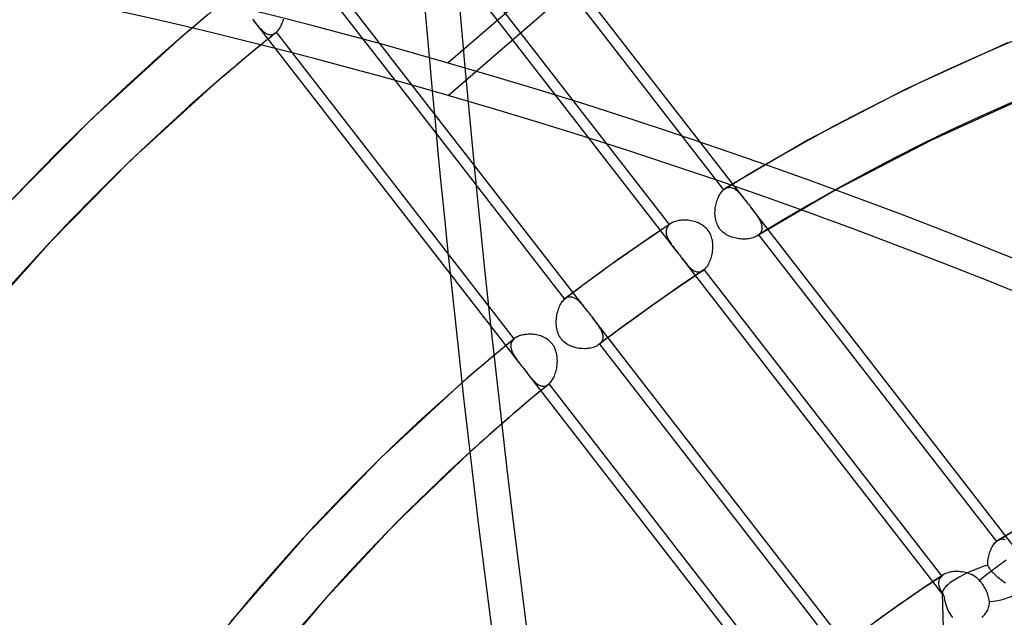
# Model space of a CAD drawing. Header units: millimetres. Extents: x -192 to 186, y -241 to 236.
# Tile 65 of 87: x -52 to -26, y 83 to 99. Entities that reach past the tile are written whole.
import ezdxf

# ---------------------------------------------------------------- set-up
doc = ezdxf.new("R2010")
doc.units = ezdxf.units.MM
doc.layers.add('MAIN-1', color=7, linetype='Continuous')
doc.layers.add('MAIN-2', color=7, linetype='Continuous')

msp = doc.modelspace()

# ---------------------------------------------------------------- linework, layer by layer
at = {"layer": 'MAIN-1'}
for p, q in [((-4.75, 128.821), (-40.5, 97.861)), ((-47.351, 98.795), (-47.419, 98.737)), ((-47.69, 98.504), (-47.757, 98.446)), ((-47.622, 98.563), (-47.69, 98.504)), ((-47.554, 98.621), (-47.622, 98.563)), ((-47.487, 98.679), (-47.554, 98.621)), ((-47.419, 98.737), (-47.487, 98.679)), ((-47.757, 98.446), (-50.053, 96.351)), ((-45.508, 98.346), (-45.719, 98.173)), ((-40.45, 92.231), (-45.12, 98.248)), ((-45.929, 97.999), (-46.137, 97.824)), ((-45.719, 98.173), (-45.929, 97.999)), ((-46.137, 97.824), (-46.345, 97.648)), ((-46.553, 97.471), (-46.759, 97.293)), ((-46.345, 97.648), (-46.553, 97.471)), ((-46.759, 97.293), (-48.996, 95.251)), ((-41.926, 97.399), (-40.824, 95.979)), ((-40.874, 96.508), (-41.466, 97.27)), ((-50.053, 96.351), (-52.24, 94.137)), ((-48.996, 95.251), (-51.127, 93.094)), ((-51.127, 93.094), (-53.157, 90.813)), ((-40.134, 89.311), (-42.306, 87.306)), ((-39.922, 87.458), (-41.934, 85.524)), ((-42.306, 87.306), (-44.366, 85.179)), ((-41.934, 85.524), (-43.847, 83.477)), ((-44.366, 85.179), (-46.321, 82.924)), ((-43.847, 83.477), (-45.661, 81.312))]:
    msp.add_line(p, q, dxfattribs=at)
for centre, major_axis, ratio, start_param, end_param in [((-0.5, -0.433), (106.054, -122.46), 0.75, 0.713724, 3.466968), ((-40.5, -35.074), (-100.489, 116.035), 0.75, -0.857072, 0), ((-40.5, -35.074), (99.835, -115.279), 0.75, 2.284521, 3.141593), ((21.428, 18.557), (-69.185, 79.888), 0.75, -0.00676, -0.000001), ((-40.5, -35.074), (-100.489, 116.035), 0.75, -3.141592, -0.857072), ((21.428, 18.557), (68.187, -78.736), 0.75, 3.141592, 3.855317), ((22.097, 55.601), (34.463, -154.81), 0.352244, -1.919708, -1.568352), ((-40.5, -35.074), (99.835, -115.279), 0.75, 0, 2.284521), ((21.428, 18.557), (60.4, -69.744), 0.75, -3.123233, -2.427868)]:
    msp.add_ellipse(centre, major_axis=major_axis, ratio=ratio, start_param=start_param, end_param=end_param, dxfattribs=at)
at = {"layer": 'MAIN-2'}
for p, q in [((-40.5, 96.995), (-4.25, 128.388)), ((-32.536, 94.167), (-39.7, 103.4)), ((-39.492, 102.667), (-33.135, 94.474)), ((-34.382, 92.815), (-41.542, 102.042)), ((-34.587, 93.544), (-40.939, 101.73)), ((-41.466, 97.27), (-43.937, 100.455)), ((-43.74, 99.737), (-41.926, 97.399)), ((-46.911, 99.165), (-47.131, 98.98)), ((-45.73, 99.035), (-45.709, 99.007)), ((-45.12, 98.248), (-45.71, 99.008)), ((-45.709, 99.007), (-45.683, 98.974)), ((-44.918, 98.991), (-44.908, 99.028)), ((-47.131, 98.98), (-47.351, 98.795)), ((-45.683, 98.974), (-45.658, 98.942)), ((-45.658, 98.942), (-45.633, 98.91)), ((-45.633, 98.91), (-45.609, 98.88)), ((-45.609, 98.88), (-45.585, 98.851)), ((-45.585, 98.851), (-45.561, 98.823)), ((-45.561, 98.823), (-45.537, 98.796)), ((-45.537, 98.796), (-45.514, 98.771)), ((-45.514, 98.771), (-45.49, 98.747)), ((-45.49, 98.747), (-45.467, 98.724)), ((-45.056, 98.72), (-45.037, 98.743)), ((-45.037, 98.743), (-45.019, 98.769)), ((-45.019, 98.769), (-45.002, 98.796)), ((-45.002, 98.796), (-44.985, 98.825)), ((-44.985, 98.825), (-44.97, 98.855)), ((-44.97, 98.855), (-44.955, 98.887)), ((-44.955, 98.887), (-44.942, 98.921)), ((-44.942, 98.921), (-44.929, 98.955)), ((-44.929, 98.955), (-44.918, 98.991)), ((-45.467, 98.724), (-45.443, 98.704)), ((-45.443, 98.704), (-45.419, 98.685)), ((-45.419, 98.685), (-45.395, 98.668)), ((-45.395, 98.668), (-45.371, 98.653)), ((-45.307, 98.51), (-45.374, 98.455)), ((-45.371, 98.653), (-45.347, 98.641)), ((-45.347, 98.641), (-45.323, 98.631)), ((-45.323, 98.631), (-45.298, 98.624)), ((-45.239, 98.564), (-45.307, 98.51)), ((-45.298, 98.624), (-45.274, 98.62)), ((-45.274, 98.62), (-45.249, 98.618)), ((-45.249, 98.618), (-45.225, 98.62)), ((-45.172, 98.619), (-45.239, 98.564)), ((-45.225, 98.62), (-45.2, 98.624)), ((-45.2, 98.624), (-45.176, 98.631)), ((-45.176, 98.631), (-45.152, 98.642)), ((-45.104, 98.673), (-45.172, 98.619)), ((-45.152, 98.642), (-45.128, 98.656)), ((-45.128, 98.656), (-45.105, 98.673)), ((-45.105, 98.673), (-45.103, 98.674)), ((-45.103, 98.674), (-45.102, 98.675)), ((-45.102, 98.675), (-45.1, 98.677)), ((-45.1, 98.677), (-45.098, 98.678)), ((-45.098, 98.678), (-45.097, 98.68)), ((-45.097, 98.68), (-45.095, 98.681)), ((-45.095, 98.681), (-45.075, 98.7)), ((-38.738, 90.489), (-45.095, 98.681)), ((-45.075, 98.7), (-45.056, 98.72)), ((-45.441, 98.4), (-45.508, 98.346)), ((-45.374, 98.455), (-45.441, 98.4)), ((-25.546, 98.396), (-28.265, 97.162)), ((-28.265, 97.162), (-30.877, 95.804)), ((-24.953, 96.991), (-27.598, 95.791)), ((-36.777, 91.228), (-40.874, 96.508)), ((-40.824, 95.979), (-37.388, 91.551)), ((-30.877, 95.804), (-33.094, 94.505)), ((-27.598, 95.791), (-30.137, 94.47)), ((-33.07, 94.518), (-33.047, 94.527)), ((-33.047, 94.527), (-33.024, 94.534)), ((-33.024, 94.534), (-33.001, 94.538)), ((-33.001, 94.538), (-32.977, 94.54)), ((-32.977, 94.54), (-32.954, 94.538)), ((-32.954, 94.538), (-32.931, 94.534)), ((-32.931, 94.534), (-32.907, 94.528)), ((-32.907, 94.528), (-32.884, 94.519)), ((-33.29, 94.24), (-33.276, 94.272)), ((-33.276, 94.272), (-33.261, 94.304)), ((-33.261, 94.304), (-33.245, 94.333)), ((-33.245, 94.333), (-33.229, 94.361)), ((-33.229, 94.361), (-33.211, 94.388)), ((-33.211, 94.388), (-33.193, 94.413)), ((-33.193, 94.413), (-33.174, 94.435)), ((-33.174, 94.435), (-33.155, 94.456)), ((-33.155, 94.456), (-33.135, 94.474)), ((-33.135, 94.474), (-33.128, 94.48)), ((-33.128, 94.48), (-33.121, 94.486)), ((-33.121, 94.486), (-33.114, 94.491)), ((-33.114, 94.491), (-33.107, 94.496)), ((-33.107, 94.496), (-33.1, 94.501)), ((-33.1, 94.501), (-33.093, 94.505)), ((-33.093, 94.505), (-33.07, 94.518)), ((-32.884, 94.519), (-32.861, 94.507)), ((-32.861, 94.507), (-32.838, 94.494)), ((-32.838, 94.494), (-32.815, 94.478)), ((-32.815, 94.478), (-32.793, 94.46)), ((-32.793, 94.46), (-32.77, 94.441)), ((-32.77, 94.441), (-32.748, 94.419)), ((-32.748, 94.419), (-32.725, 94.397)), ((-32.725, 94.397), (-32.703, 94.372)), ((-32.703, 94.372), (-32.68, 94.347)), ((-32.68, 94.347), (-32.657, 94.32)), ((-32.657, 94.32), (-32.634, 94.292)), ((-32.634, 94.292), (-32.61, 94.262)), ((-32.61, 94.262), (-32.586, 94.232)), ((-30.137, 94.47), (-32.245, 93.237)), ((-33.358, 93.986), (-33.352, 94.024)), ((-33.352, 94.024), (-33.345, 94.062)), ((-33.345, 94.062), (-33.336, 94.099)), ((-33.336, 94.099), (-33.326, 94.136)), ((-33.326, 94.136), (-33.316, 94.171)), ((-33.316, 94.171), (-33.303, 94.206)), ((-33.303, 94.206), (-33.29, 94.24)), ((-32.586, 94.232), (-32.561, 94.2)), ((-32.561, 94.2), (-32.536, 94.168)), ((-32.536, 94.168), (-32.515, 94.141)), ((-32.515, 94.141), (-32.494, 94.113)), ((-32.494, 94.113), (-32.473, 94.086)), ((-32.473, 94.086), (-32.451, 94.058)), ((-32.451, 94.058), (-32.43, 94.031)), ((-32.43, 94.031), (-32.408, 94.003)), ((-25.249, 84.777), (-32.409, 94.004)), ((-32.408, 94.003), (-32.383, 93.97)), ((-33.367, 93.868), (-33.365, 93.908)), ((-33.367, 93.829), (-33.367, 93.868)), ((-33.365, 93.789), (-33.367, 93.829)), ((-33.365, 93.908), (-33.362, 93.947)), ((-33.361, 93.75), (-33.365, 93.789)), ((-33.362, 93.947), (-33.358, 93.986)), ((-33.356, 93.71), (-33.361, 93.75)), ((-32.383, 93.97), (-32.357, 93.937)), ((-32.357, 93.937), (-32.333, 93.905)), ((-32.333, 93.905), (-32.309, 93.873)), ((-32.309, 93.873), (-32.286, 93.842)), ((-32.286, 93.842), (-32.264, 93.811)), ((-32.264, 93.811), (-32.243, 93.78)), ((-32.243, 93.78), (-32.223, 93.749)), ((-32.223, 93.749), (-32.204, 93.719)), ((-34.552, 93.57), (-34.999, 93.27)), ((-34.638, 93.486), (-34.65, 93.464)), ((-34.623, 93.506), (-34.638, 93.486)), ((-34.606, 93.526), (-34.623, 93.506)), ((-34.587, 93.544), (-34.606, 93.526)), ((-34.581, 93.549), (-34.587, 93.544)), ((-34.576, 93.553), (-34.581, 93.549)), ((-34.57, 93.558), (-34.576, 93.553)), ((-34.564, 93.562), (-34.57, 93.558)), ((-34.558, 93.567), (-34.564, 93.562)), ((-34.551, 93.571), (-34.558, 93.567)), ((-34.525, 93.587), (-34.551, 93.571)), ((-34.496, 93.601), (-34.525, 93.587)), ((-34.466, 93.615), (-34.496, 93.601)), ((-34.433, 93.626), (-34.466, 93.615)), ((-34.399, 93.636), (-34.433, 93.626)), ((-34.363, 93.644), (-34.399, 93.636)), ((-34.326, 93.651), (-34.363, 93.644)), ((-34.288, 93.656), (-34.326, 93.651)), ((-34.25, 93.66), (-34.288, 93.656)), ((-34.21, 93.661), (-34.25, 93.66)), ((-34.17, 93.661), (-34.21, 93.661)), ((-34.129, 93.66), (-34.17, 93.661)), ((-34.088, 93.657), (-34.129, 93.66)), ((-34.047, 93.652), (-34.088, 93.657)), ((-34.006, 93.645), (-34.047, 93.652)), ((-33.965, 93.636), (-34.006, 93.645)), ((-33.925, 93.626), (-33.965, 93.636)), ((-33.885, 93.614), (-33.925, 93.626)), ((-33.846, 93.6), (-33.885, 93.614)), ((-33.808, 93.585), (-33.846, 93.6)), ((-33.771, 93.567), (-33.808, 93.585)), ((-33.735, 93.548), (-33.771, 93.567)), ((-33.7, 93.526), (-33.735, 93.548)), ((-33.667, 93.503), (-33.7, 93.526)), ((-33.635, 93.477), (-33.667, 93.503)), ((-33.605, 93.449), (-33.635, 93.477)), ((-33.348, 93.672), (-33.356, 93.71)), ((-33.339, 93.633), (-33.348, 93.672)), ((-33.327, 93.596), (-33.339, 93.633)), ((-33.313, 93.559), (-33.327, 93.596)), ((-33.296, 93.523), (-33.313, 93.559)), ((-33.278, 93.488), (-33.296, 93.523)), ((-33.257, 93.455), (-33.278, 93.488)), ((-32.204, 93.719), (-32.186, 93.689)), ((-32.186, 93.689), (-32.17, 93.659)), ((-32.17, 93.659), (-32.156, 93.63)), ((-32.156, 93.63), (-32.143, 93.6)), ((-32.143, 93.6), (-32.132, 93.571)), ((-32.132, 93.571), (-32.124, 93.543)), ((-32.124, 93.543), (-32.117, 93.514)), ((-32.117, 93.514), (-32.114, 93.486)), ((-32.114, 93.486), (-32.112, 93.459)), ((-34.999, 93.27), (-35.443, 92.966)), ((-34.672, 93.396), (-34.675, 93.371)), ((-34.675, 93.371), (-34.675, 93.347)), ((-34.675, 93.347), (-34.673, 93.321)), ((-34.673, 93.321), (-34.669, 93.296)), ((-34.667, 93.419), (-34.672, 93.396)), ((-34.669, 93.296), (-34.663, 93.27)), ((-34.66, 93.442), (-34.667, 93.419)), ((-34.663, 93.27), (-34.656, 93.243)), ((-34.65, 93.464), (-34.66, 93.442)), ((-34.656, 93.243), (-34.646, 93.216)), ((-34.646, 93.216), (-34.634, 93.189)), ((-33.577, 93.419), (-33.605, 93.449)), ((-33.551, 93.387), (-33.577, 93.419)), ((-33.528, 93.354), (-33.551, 93.387)), ((-33.507, 93.319), (-33.528, 93.354)), ((-33.488, 93.282), (-33.507, 93.319)), ((-33.472, 93.244), (-33.488, 93.282)), ((-33.458, 93.205), (-33.472, 93.244)), ((-33.234, 93.424), (-33.257, 93.455)), ((-33.209, 93.394), (-33.234, 93.424)), ((-33.182, 93.366), (-33.209, 93.394)), ((-33.153, 93.339), (-33.182, 93.366)), ((-33.122, 93.315), (-33.153, 93.339)), ((-33.09, 93.292), (-33.122, 93.315)), ((-33.057, 93.271), (-33.09, 93.292)), ((-33.022, 93.253), (-33.057, 93.271)), ((-32.987, 93.236), (-33.022, 93.253)), ((-32.951, 93.22), (-32.987, 93.236)), ((-32.915, 93.207), (-32.951, 93.22)), ((-32.299, 93.209), (-32.328, 93.197)), ((-32.271, 93.222), (-32.299, 93.209)), ((-32.245, 93.236), (-32.271, 93.222)), ((-32.237, 93.241), (-32.245, 93.236)), ((-32.229, 93.247), (-32.237, 93.241)), ((-32.222, 93.252), (-32.229, 93.247)), ((-32.214, 93.258), (-32.222, 93.252)), ((-32.207, 93.264), (-32.214, 93.258)), ((-32.2, 93.269), (-32.207, 93.264)), ((-32.179, 93.29), (-32.2, 93.269)), ((-32.2, 93.269), (-25.841, 85.075)), ((-32.161, 93.311), (-32.179, 93.29)), ((-32.145, 93.333), (-32.161, 93.311)), ((-32.133, 93.357), (-32.145, 93.333)), ((-32.124, 93.381), (-32.133, 93.357)), ((-32.117, 93.406), (-32.124, 93.381)), ((-32.113, 93.433), (-32.117, 93.406)), ((-32.112, 93.459), (-32.113, 93.433)), ((-35.443, 92.966), (-35.979, 92.589)), ((-34.634, 93.189), (-34.621, 93.162)), ((-34.621, 93.162), (-34.607, 93.135)), ((-34.607, 93.135), (-34.591, 93.107)), ((-34.591, 93.107), (-34.575, 93.08)), ((-34.575, 93.08), (-34.557, 93.052)), ((-34.557, 93.052), (-34.538, 93.024)), ((-34.538, 93.024), (-34.518, 92.995)), ((-34.518, 92.995), (-34.497, 92.966)), ((-34.497, 92.966), (-34.475, 92.937)), ((-33.447, 93.166), (-33.458, 93.205)), ((-33.438, 93.126), (-33.447, 93.166)), ((-33.431, 93.085), (-33.438, 93.126)), ((-33.426, 93.044), (-33.431, 93.085)), ((-33.424, 93.003), (-33.426, 93.044)), ((-33.423, 92.962), (-33.424, 93.003)), ((-33.424, 92.92), (-33.423, 92.962)), ((-32.878, 93.195), (-32.915, 93.207)), ((-32.84, 93.185), (-32.878, 93.195)), ((-32.802, 93.176), (-32.84, 93.185)), ((-32.764, 93.168), (-32.802, 93.176)), ((-32.725, 93.162), (-32.764, 93.168)), ((-32.686, 93.158), (-32.725, 93.162)), ((-32.648, 93.155), (-32.686, 93.158)), ((-32.609, 93.154), (-32.648, 93.155)), ((-32.571, 93.154), (-32.609, 93.154)), ((-32.533, 93.156), (-32.571, 93.154)), ((-32.497, 93.159), (-32.533, 93.156)), ((-32.461, 93.164), (-32.497, 93.159)), ((-32.426, 93.17), (-32.461, 93.164)), ((-32.392, 93.177), (-32.426, 93.17)), ((-32.359, 93.186), (-32.392, 93.177)), ((-32.328, 93.197), (-32.359, 93.186)), ((-34.475, 92.937), (-34.453, 92.907)), ((-34.453, 92.907), (-34.43, 92.877)), ((-34.43, 92.877), (-34.406, 92.847)), ((-34.406, 92.847), (-34.382, 92.816)), ((-34.382, 92.816), (-34.361, 92.788)), ((-34.361, 92.788), (-34.34, 92.761)), ((-34.34, 92.761), (-34.318, 92.733)), ((-34.318, 92.733), (-34.297, 92.706)), ((-34.297, 92.706), (-34.276, 92.678)), ((-33.464, 92.675), (-33.453, 92.715)), ((-33.453, 92.715), (-33.444, 92.755)), ((-33.444, 92.755), (-33.437, 92.796)), ((-33.437, 92.796), (-33.431, 92.837)), ((-33.431, 92.837), (-33.426, 92.879)), ((-33.426, 92.879), (-33.424, 92.92)), ((-35.979, 92.589), (-36.511, 92.206)), ((-34.276, 92.678), (-34.255, 92.651)), ((-27.267, 83.647), (-34.255, 92.652)), ((-34.255, 92.651), (-34.231, 92.621)), ((-34.231, 92.621), (-34.208, 92.591)), ((-34.208, 92.591), (-34.185, 92.562)), ((-34.185, 92.562), (-34.163, 92.534)), ((-34.163, 92.534), (-34.141, 92.508)), ((-34.141, 92.508), (-34.119, 92.482)), ((-34.119, 92.482), (-34.098, 92.457)), ((-34.098, 92.457), (-34.076, 92.433)), ((-34.076, 92.433), (-34.055, 92.411)), ((-33.591, 92.407), (-33.571, 92.434)), ((-33.571, 92.434), (-33.553, 92.464)), ((-33.553, 92.464), (-33.535, 92.495)), ((-33.535, 92.495), (-33.519, 92.528)), ((-33.519, 92.528), (-33.503, 92.563)), ((-33.503, 92.563), (-33.489, 92.599)), ((-33.489, 92.599), (-33.476, 92.636)), ((-33.476, 92.636), (-33.464, 92.675)), ((-38.545, 89.776), (-40.45, 92.231)), ((-36.511, 92.206), (-36.944, 91.887)), ((-33.686, 92.315), (-34.132, 92.016)), ((-34.055, 92.411), (-34.034, 92.39)), ((-34.034, 92.39), (-34.012, 92.37)), ((-34.012, 92.37), (-33.991, 92.352)), ((-33.991, 92.352), (-33.97, 92.336)), ((-33.97, 92.336), (-33.948, 92.321)), ((-33.948, 92.321), (-33.926, 92.308)), ((-33.926, 92.308), (-33.905, 92.297)), ((-33.905, 92.297), (-33.883, 92.289)), ((-33.883, 92.289), (-33.861, 92.282)), ((-33.861, 92.282), (-33.839, 92.278)), ((-33.839, 92.278), (-33.817, 92.276)), ((-33.817, 92.276), (-33.795, 92.276)), ((-33.795, 92.276), (-33.773, 92.279)), ((-33.773, 92.279), (-33.751, 92.284)), ((-33.751, 92.284), (-33.729, 92.292)), ((-33.729, 92.292), (-33.708, 92.302)), ((-33.708, 92.302), (-33.686, 92.315)), ((-33.686, 92.315), (-33.681, 92.319)), ((-33.681, 92.319), (-33.675, 92.323)), ((-33.675, 92.323), (-33.669, 92.327)), ((-33.669, 92.327), (-33.664, 92.331)), ((-33.664, 92.331), (-33.658, 92.336)), ((-33.658, 92.336), (-33.653, 92.34)), ((-33.653, 92.34), (-33.631, 92.36)), ((-27.3, 84.154), (-33.653, 92.34)), ((-33.631, 92.36), (-33.611, 92.383)), ((-33.611, 92.383), (-33.591, 92.407)), ((-34.132, 92.016), (-34.575, 91.712)), ((-36.944, 91.887), (-37.372, 91.564)), ((-34.575, 91.712), (-35.096, 91.346)), ((-37.521, 91.363), (-37.505, 91.396)), ((-37.505, 91.396), (-37.488, 91.427)), ((-37.488, 91.427), (-37.469, 91.457)), ((-37.469, 91.457), (-37.45, 91.484)), ((-37.45, 91.484), (-37.43, 91.509)), ((-37.43, 91.509), (-37.41, 91.531)), ((-37.41, 91.531), (-37.388, 91.551)), ((-37.388, 91.551), (-37.386, 91.554)), ((-37.386, 91.554), (-37.383, 91.556)), ((-37.383, 91.556), (-37.38, 91.558)), ((-37.38, 91.558), (-37.378, 91.56)), ((-37.378, 91.56), (-37.375, 91.562)), ((-37.375, 91.562), (-37.372, 91.565)), ((-37.372, 91.565), (-37.351, 91.579)), ((-37.351, 91.579), (-37.329, 91.591)), ((-37.329, 91.591), (-37.307, 91.601)), ((-37.307, 91.601), (-37.285, 91.608)), ((-37.285, 91.608), (-37.263, 91.613)), ((-37.263, 91.613), (-37.241, 91.614)), ((-37.241, 91.614), (-37.218, 91.614)), ((-37.218, 91.614), (-37.196, 91.611)), ((-37.196, 91.611), (-37.174, 91.606)), ((-37.174, 91.606), (-37.152, 91.598)), ((-37.152, 91.598), (-37.13, 91.589)), ((-37.13, 91.589), (-37.108, 91.577)), ((-37.108, 91.577), (-37.086, 91.563)), ((-37.086, 91.563), (-37.064, 91.548)), ((-37.064, 91.548), (-37.043, 91.531)), ((-37.043, 91.531), (-37.021, 91.512)), ((-37.021, 91.512), (-37, 91.492)), ((-37, 91.492), (-36.978, 91.471)), ((-36.978, 91.471), (-36.957, 91.448)), ((-36.957, 91.448), (-36.936, 91.424)), ((-36.936, 91.424), (-36.914, 91.399)), ((-36.914, 91.399), (-36.892, 91.373)), ((-36.892, 91.373), (-36.87, 91.346)), ((-37.6, 91.096), (-37.592, 91.137)), ((-37.592, 91.137), (-37.584, 91.177)), ((-37.584, 91.177), (-37.574, 91.216)), ((-37.574, 91.216), (-37.562, 91.255)), ((-37.562, 91.255), (-37.55, 91.292)), ((-37.55, 91.292), (-37.536, 91.328)), ((-37.536, 91.328), (-37.521, 91.363)), ((-36.87, 91.346), (-36.847, 91.318)), ((-36.847, 91.318), (-36.825, 91.289)), ((-36.825, 91.289), (-36.801, 91.259)), ((-36.801, 91.259), (-36.778, 91.229)), ((-36.778, 91.229), (-36.756, 91.202)), ((-36.756, 91.202), (-36.735, 91.174)), ((-36.735, 91.174), (-36.714, 91.147)), ((-36.714, 91.147), (-36.693, 91.119)), ((-36.693, 91.119), (-36.671, 91.092)), ((-35.096, 91.346), (-35.612, 90.974)), ((-37.612, 90.97), (-37.609, 91.012)), ((-37.612, 90.928), (-37.612, 90.97)), ((-37.611, 90.887), (-37.612, 90.928)), ((-37.608, 90.845), (-37.611, 90.887)), ((-37.609, 91.012), (-37.605, 91.054)), ((-37.604, 90.804), (-37.608, 90.845)), ((-37.605, 91.054), (-37.6, 91.096)), ((-36.671, 91.092), (-36.65, 91.064)), ((-29.489, 81.837), (-36.65, 91.065)), ((-36.65, 91.064), (-36.626, 91.034)), ((-36.626, 91.034), (-36.603, 91.003)), ((-36.603, 91.003), (-36.58, 90.974)), ((-36.58, 90.974), (-36.558, 90.944)), ((-36.558, 90.944), (-36.537, 90.916)), ((-36.537, 90.916), (-36.516, 90.887)), ((-36.516, 90.887), (-36.497, 90.859)), ((-36.497, 90.859), (-36.478, 90.831)), ((-35.612, 90.974), (-36.043, 90.656)), ((-38.572, 90.576), (-38.603, 90.566)), ((-38.54, 90.586), (-38.572, 90.576)), ((-38.507, 90.593), (-38.54, 90.586)), ((-38.473, 90.6), (-38.507, 90.593)), ((-38.439, 90.605), (-38.473, 90.6)), ((-38.403, 90.609), (-38.439, 90.605)), ((-38.366, 90.611), (-38.403, 90.609)), ((-38.33, 90.612), (-38.366, 90.611)), ((-38.292, 90.612), (-38.33, 90.612)), ((-38.254, 90.61), (-38.292, 90.612)), ((-38.217, 90.606), (-38.254, 90.61)), ((-38.179, 90.601), (-38.217, 90.606)), ((-38.14, 90.595), (-38.179, 90.601)), ((-38.103, 90.587), (-38.14, 90.595)), ((-38.065, 90.577), (-38.103, 90.587)), ((-38.028, 90.565), (-38.065, 90.577)), ((-37.597, 90.763), (-37.604, 90.804)), ((-37.588, 90.723), (-37.597, 90.763)), ((-37.577, 90.684), (-37.588, 90.723)), ((-37.564, 90.645), (-37.577, 90.684)), ((-37.549, 90.607), (-37.564, 90.645)), ((-37.53, 90.57), (-37.549, 90.607)), ((-36.478, 90.831), (-36.46, 90.803)), ((-36.043, 90.656), (-36.471, 90.334)), ((-36.46, 90.803), (-36.444, 90.776)), ((-36.444, 90.776), (-36.428, 90.749)), ((-36.428, 90.749), (-36.414, 90.722)), ((-36.414, 90.722), (-36.402, 90.695)), ((-36.402, 90.695), (-36.391, 90.668)), ((-36.391, 90.668), (-36.382, 90.642)), ((-36.382, 90.642), (-36.374, 90.616)), ((-36.374, 90.616), (-36.369, 90.591)), ((-36.369, 90.591), (-36.366, 90.566)), ((-38.939, 90.324), (-39.147, 90.152)), ((-38.73, 90.495), (-38.939, 90.324)), ((-38.827, 90.331), (-38.829, 90.306)), ((-38.822, 90.356), (-38.827, 90.331)), ((-38.815, 90.381), (-38.822, 90.356)), ((-38.805, 90.404), (-38.815, 90.381)), ((-38.792, 90.427), (-38.805, 90.404)), ((-38.777, 90.448), (-38.792, 90.427)), ((-38.759, 90.469), (-38.777, 90.448)), ((-38.738, 90.489), (-38.759, 90.469)), ((-38.737, 90.49), (-38.738, 90.489)), ((-38.735, 90.491), (-38.737, 90.49)), ((-38.734, 90.492), (-38.735, 90.491)), ((-38.733, 90.493), (-38.734, 90.492)), ((-38.731, 90.494), (-38.733, 90.493)), ((-38.73, 90.495), (-38.731, 90.494)), ((-38.708, 90.512), (-38.73, 90.495)), ((-38.684, 90.527), (-38.708, 90.512)), ((-38.659, 90.541), (-38.684, 90.527)), ((-38.631, 90.554), (-38.659, 90.541)), ((-38.603, 90.566), (-38.631, 90.554)), ((-37.991, 90.552), (-38.028, 90.565)), ((-37.955, 90.536), (-37.991, 90.552)), ((-37.92, 90.519), (-37.955, 90.536)), ((-37.886, 90.5), (-37.92, 90.519)), ((-37.853, 90.479), (-37.886, 90.5)), ((-37.822, 90.456), (-37.853, 90.479)), ((-37.792, 90.431), (-37.822, 90.456)), ((-37.763, 90.404), (-37.792, 90.431)), ((-37.737, 90.376), (-37.763, 90.404)), ((-37.713, 90.346), (-37.737, 90.376)), ((-37.691, 90.314), (-37.713, 90.346)), ((-37.671, 90.281), (-37.691, 90.314)), ((-37.51, 90.534), (-37.53, 90.57)), ((-37.487, 90.501), (-37.51, 90.534)), ((-37.462, 90.469), (-37.487, 90.501)), ((-37.435, 90.439), (-37.462, 90.469)), ((-37.406, 90.411), (-37.435, 90.439)), ((-37.374, 90.384), (-37.406, 90.411)), ((-37.341, 90.36), (-37.374, 90.384)), ((-37.307, 90.338), (-37.341, 90.36)), ((-37.271, 90.319), (-37.307, 90.338)), ((-37.235, 90.301), (-37.271, 90.319)), ((-36.496, 90.317), (-36.522, 90.301)), ((-36.471, 90.334), (-36.496, 90.317)), ((-36.468, 90.336), (-36.471, 90.334)), ((-36.465, 90.338), (-36.468, 90.336)), ((-36.463, 90.34), (-36.465, 90.338)), ((-36.46, 90.343), (-36.463, 90.34)), ((-36.457, 90.345), (-36.46, 90.343)), ((-36.454, 90.347), (-36.457, 90.345)), ((-36.435, 90.366), (-36.454, 90.347)), ((-36.454, 90.347), (-30.102, 82.161)), ((-36.418, 90.385), (-36.435, 90.366)), ((-36.403, 90.405), (-36.418, 90.385)), ((-36.391, 90.426), (-36.403, 90.405)), ((-36.381, 90.448), (-36.391, 90.426)), ((-36.373, 90.47), (-36.381, 90.448)), ((-36.368, 90.493), (-36.373, 90.47)), ((-36.365, 90.517), (-36.368, 90.493)), ((-36.366, 90.566), (-36.364, 90.541)), ((-36.364, 90.541), (-36.365, 90.517)), ((-39.147, 90.152), (-39.354, 89.979)), ((-38.829, 90.306), (-38.828, 90.279)), ((-38.828, 90.279), (-38.825, 90.253)), ((-38.825, 90.253), (-38.82, 90.225)), ((-38.82, 90.225), (-38.813, 90.198)), ((-38.813, 90.198), (-38.803, 90.17)), ((-38.803, 90.17), (-38.791, 90.141)), ((-38.791, 90.141), (-38.778, 90.113)), ((-38.778, 90.113), (-38.763, 90.084)), ((-38.763, 90.084), (-38.746, 90.055)), ((-38.746, 90.055), (-38.728, 90.025)), ((-37.653, 90.246), (-37.671, 90.281)), ((-37.637, 90.21), (-37.653, 90.246)), ((-37.623, 90.173), (-37.637, 90.21)), ((-37.612, 90.136), (-37.623, 90.173)), ((-37.602, 90.098), (-37.612, 90.136)), ((-37.595, 90.059), (-37.602, 90.098)), ((-37.589, 90.021), (-37.595, 90.059)), ((-37.197, 90.285), (-37.235, 90.301)), ((-37.159, 90.272), (-37.197, 90.285)), ((-37.12, 90.26), (-37.159, 90.272)), ((-37.08, 90.25), (-37.12, 90.26)), ((-37.04, 90.242), (-37.08, 90.25)), ((-37, 90.235), (-37.04, 90.242)), ((-36.959, 90.23), (-37, 90.235)), ((-36.919, 90.227), (-36.959, 90.23)), ((-36.878, 90.226), (-36.919, 90.227)), ((-36.838, 90.226), (-36.878, 90.226)), ((-36.798, 90.228), (-36.838, 90.226)), ((-36.759, 90.232), (-36.798, 90.228)), ((-36.721, 90.237), (-36.759, 90.232)), ((-36.684, 90.244), (-36.721, 90.237)), ((-36.649, 90.252), (-36.684, 90.244)), ((-36.614, 90.262), (-36.649, 90.252)), ((-36.582, 90.274), (-36.614, 90.262)), ((-36.551, 90.287), (-36.582, 90.274)), ((-36.522, 90.301), (-36.551, 90.287)), ((-39.56, 89.805), (-39.766, 89.63)), ((-39.354, 89.979), (-39.56, 89.805)), ((-38.728, 90.025), (-38.709, 89.996)), ((-38.709, 89.996), (-38.688, 89.966)), ((-38.688, 89.966), (-38.667, 89.936)), ((-38.667, 89.936), (-38.644, 89.905)), ((-38.644, 89.905), (-38.621, 89.873)), ((-38.621, 89.873), (-38.596, 89.842)), ((-38.596, 89.842), (-38.571, 89.809)), ((-38.571, 89.809), (-38.546, 89.776)), ((-37.593, 89.746), (-37.588, 89.786)), ((-37.585, 89.982), (-37.589, 90.021)), ((-37.588, 89.786), (-37.585, 89.825)), ((-37.583, 89.943), (-37.585, 89.982)), ((-37.585, 89.825), (-37.583, 89.864)), ((-37.582, 89.904), (-37.583, 89.943)), ((-37.583, 89.864), (-37.582, 89.904)), ((-39.766, 89.63), (-39.97, 89.454)), ((-38.546, 89.776), (-38.524, 89.749)), ((-38.524, 89.749), (-38.503, 89.721)), ((-38.503, 89.721), (-38.482, 89.694)), ((-38.482, 89.694), (-38.46, 89.666)), ((-38.46, 89.666), (-38.439, 89.639)), ((-38.439, 89.639), (-38.418, 89.612)), ((-31.47, 80.657), (-38.419, 89.612)), ((-38.418, 89.612), (-38.393, 89.579)), ((-38.393, 89.579), (-38.369, 89.548)), ((-38.369, 89.548), (-38.345, 89.518)), ((-37.663, 89.491), (-37.65, 89.524)), ((-37.65, 89.524), (-37.637, 89.559)), ((-37.637, 89.559), (-37.626, 89.595)), ((-37.626, 89.595), (-37.616, 89.632)), ((-37.616, 89.632), (-37.607, 89.669)), ((-37.607, 89.669), (-37.6, 89.708)), ((-37.6, 89.708), (-37.593, 89.746)), ((-40.107, 89.335), (-40.134, 89.311)), ((-40.08, 89.359), (-40.107, 89.335)), ((-40.052, 89.383), (-40.08, 89.359)), ((-40.025, 89.407), (-40.052, 89.383)), ((-39.998, 89.43), (-40.025, 89.407)), ((-39.97, 89.454), (-39.998, 89.43)), ((-38.345, 89.518), (-38.321, 89.488)), ((-38.321, 89.488), (-38.298, 89.46)), ((-38.298, 89.46), (-38.275, 89.433)), ((-38.275, 89.433), (-38.252, 89.406)), ((-38.252, 89.406), (-38.229, 89.382)), ((-38.229, 89.382), (-38.206, 89.358)), ((-38.206, 89.358), (-38.183, 89.336)), ((-38.183, 89.336), (-38.161, 89.315)), ((-38.161, 89.315), (-38.138, 89.296)), ((-38.138, 89.296), (-38.114, 89.279)), ((-38.114, 89.279), (-38.091, 89.264)), ((-38.091, 89.264), (-38.068, 89.251)), ((-37.81, 89.277), (-38.006, 89.117)), ((-37.856, 89.247), (-37.833, 89.261)), ((-37.833, 89.261), (-37.811, 89.277)), ((-37.811, 89.277), (-37.809, 89.278)), ((-37.809, 89.278), (-37.808, 89.279)), ((-37.808, 89.279), (-37.807, 89.28)), ((-37.807, 89.28), (-37.806, 89.282)), ((-37.806, 89.282), (-37.804, 89.283)), ((-37.804, 89.283), (-37.803, 89.284)), ((-37.803, 89.284), (-37.783, 89.302)), ((-31.444, 81.089), (-37.803, 89.284)), ((-37.783, 89.302), (-37.764, 89.323)), ((-37.764, 89.323), (-37.745, 89.346)), ((-37.745, 89.346), (-37.727, 89.372)), ((-37.727, 89.372), (-37.71, 89.399)), ((-37.71, 89.399), (-37.693, 89.428)), ((-37.693, 89.428), (-37.678, 89.458)), ((-37.678, 89.458), (-37.663, 89.491)), ((-38.006, 89.117), (-38.201, 88.956)), ((-38.068, 89.251), (-38.045, 89.24)), ((-38.045, 89.24), (-38.021, 89.231)), ((-38.021, 89.231), (-37.997, 89.225)), ((-37.997, 89.225), (-37.974, 89.222)), ((-37.974, 89.222), (-37.95, 89.221)), ((-37.95, 89.221), (-37.926, 89.223)), ((-37.926, 89.223), (-37.903, 89.228)), ((-37.903, 89.228), (-37.879, 89.236)), ((-37.879, 89.236), (-37.856, 89.247)), ((-38.395, 88.794), (-38.588, 88.63)), ((-38.201, 88.956), (-38.395, 88.794)), ((-38.588, 88.63), (-38.78, 88.466)), ((-38.972, 88.301), (-39.132, 88.162)), ((-38.78, 88.466), (-38.972, 88.301)), ((-39.291, 88.023), (-39.449, 87.882)), ((-39.132, 88.162), (-39.291, 88.023)), ((-39.608, 87.741), (-39.765, 87.6)), ((-39.449, 87.882), (-39.608, 87.741)), ((-39.765, 87.6), (-39.922, 87.458)), ((-24.236, 86.012), (-25.797, 85.106)), ((-25.881, 85.034), (-25.861, 85.055)), ((-25.861, 85.055), (-25.841, 85.075)), ((-25.841, 85.075), (-25.833, 85.081)), ((-25.833, 85.081), (-25.826, 85.087)), ((-25.826, 85.087), (-25.819, 85.092)), ((-25.819, 85.092), (-25.812, 85.097)), ((-25.812, 85.097), (-25.804, 85.102)), ((-25.804, 85.102), (-25.797, 85.107)), ((-25.797, 85.107), (-25.774, 85.119)), ((-25.774, 85.119), (-25.751, 85.128)), ((-25.751, 85.128), (-25.728, 85.135)), ((-25.728, 85.135), (-25.705, 85.139)), ((-25.705, 85.139), (-25.682, 85.14)), ((-25.682, 85.14), (-25.659, 85.139)), ((-25.659, 85.139), (-25.636, 85.135)), ((-25.636, 85.135), (-25.613, 85.128)), ((-26.026, 84.758), (-26.014, 84.795)), ((-26.014, 84.795), (-26.001, 84.83)), ((-26.001, 84.83), (-25.986, 84.864)), ((-25.986, 84.864), (-25.971, 84.897)), ((-25.971, 84.897), (-25.955, 84.928)), ((-25.955, 84.928), (-25.937, 84.957)), ((-25.937, 84.957), (-25.919, 84.985)), ((-25.919, 84.985), (-25.901, 85.01)), ((-25.901, 85.01), (-25.881, 85.034)), ((-26.073, 84.482), (-26.071, 84.523)), ((-26.071, 84.523), (-26.067, 84.564)), ((-26.067, 84.564), (-26.062, 84.604)), ((-26.062, 84.604), (-26.055, 84.644)), ((-26.055, 84.644), (-26.047, 84.683)), ((-26.047, 84.683), (-26.037, 84.721)), ((-26.037, 84.721), (-26.026, 84.758)), ((-27.058, 84.258), (-27.097, 84.25)), ((-27.018, 84.264), (-27.058, 84.258)), ((-26.977, 84.268), (-27.018, 84.264)), ((-26.934, 84.271), (-26.977, 84.268)), ((-26.891, 84.271), (-26.934, 84.271)), ((-26.848, 84.27), (-26.891, 84.271)), ((-26.804, 84.266), (-26.848, 84.27)), ((-26.76, 84.261), (-26.804, 84.266)), ((-26.716, 84.254), (-26.76, 84.261)), ((-26.074, 84.441), (-26.073, 84.482)), ((-26.054, 84.401), (-26.074, 84.441)), ((-26.03, 84.362), (-26.054, 84.401)), ((-26.004, 84.324), (-26.03, 84.362)), ((-25.975, 84.286), (-26.004, 84.324)), ((-25.944, 84.25), (-25.975, 84.286)), ((-27.264, 84.181), (-27.708, 83.886)), ((-27.384, 84.012), (-27.388, 83.985)), ((-27.378, 84.039), (-27.384, 84.012)), ((-27.368, 84.064), (-27.378, 84.039)), ((-27.356, 84.088), (-27.368, 84.064)), ((-27.34, 84.111), (-27.356, 84.088)), ((-27.322, 84.133), (-27.34, 84.111)), ((-27.3, 84.154), (-27.322, 84.133)), ((-27.294, 84.159), (-27.3, 84.154)), ((-27.289, 84.164), (-27.294, 84.159)), ((-27.282, 84.168), (-27.289, 84.164)), ((-27.276, 84.173), (-27.282, 84.168)), ((-27.27, 84.177), (-27.276, 84.173)), ((-27.263, 84.182), (-27.27, 84.177)), ((-27.235, 84.199), (-27.263, 84.182)), ((-27.203, 84.214), (-27.235, 84.199)), ((-27.17, 84.228), (-27.203, 84.214)), ((-27.134, 84.24), (-27.17, 84.228)), ((-27.097, 84.25), (-27.134, 84.24)), ((-26.672, 84.244), (-26.716, 84.254)), ((-26.629, 84.233), (-26.672, 84.244)), ((-26.587, 84.22), (-26.629, 84.233)), ((-26.546, 84.204), (-26.587, 84.22)), ((-26.506, 84.187), (-26.546, 84.204)), ((-26.467, 84.167), (-26.506, 84.187)), ((-26.429, 84.145), (-26.467, 84.167)), ((-26.392, 84.121), (-26.429, 84.145)), ((-26.358, 84.094), (-26.392, 84.121)), ((-26.325, 84.065), (-26.358, 84.094)), ((-26.294, 84.034), (-26.325, 84.065)), ((-26.272, 84.008), (-26.294, 84.034)), ((-26.251, 83.982), (-26.272, 84.008)), ((-25.911, 84.214), (-25.944, 84.25)), ((-25.876, 84.179), (-25.911, 84.214)), ((-25.84, 84.145), (-25.876, 84.179)), ((-25.802, 84.112), (-25.84, 84.145)), ((-25.762, 84.08), (-25.802, 84.112)), ((-25.722, 84.049), (-25.762, 84.08)), ((-25.681, 84.019), (-25.722, 84.049)), ((-25.64, 83.99), (-25.681, 84.019)), ((-27.708, 83.886), (-28.148, 83.586)), ((-27.388, 83.985), (-27.389, 83.958)), ((-27.389, 83.958), (-27.386, 83.93)), ((-27.386, 83.93), (-27.382, 83.901)), ((-27.382, 83.901), (-27.374, 83.871)), ((-27.374, 83.871), (-27.365, 83.842)), ((-27.365, 83.842), (-27.353, 83.811)), ((-27.353, 83.811), (-27.339, 83.781)), ((-27.339, 83.781), (-27.323, 83.75)), ((-27.323, 83.75), (-27.306, 83.719)), ((-26.229, 83.954), (-26.251, 83.982)), ((-26.208, 83.925), (-26.229, 83.954)), ((-26.188, 83.896), (-26.208, 83.925)), ((-26.169, 83.865), (-26.188, 83.896)), ((-26.151, 83.834), (-26.169, 83.865)), ((-26.134, 83.804), (-26.151, 83.834)), ((-26.119, 83.774), (-26.134, 83.804)), ((-26.105, 83.744), (-26.119, 83.774)), ((-26.092, 83.714), (-26.105, 83.744)), ((-25.598, 83.962), (-25.64, 83.99)), ((-28.148, 83.586), (-28.695, 83.201)), ((-27.306, 83.719), (-27.287, 83.688)), ((-27.287, 83.688), (-27.267, 83.657)), ((-26.488, 54.561), (-27.286, 83.7)), ((-27.267, 83.657), (-27.245, 83.625)), ((-27.245, 83.625), (-27.237, 83.576)), ((-27.237, 83.576), (-27.228, 83.526)), ((-27.228, 83.526), (-27.218, 83.477)), ((-27.218, 83.477), (-27.206, 83.428)), ((-26.08, 83.683), (-26.092, 83.714)), ((-26.068, 83.652), (-26.08, 83.683)), ((-26.058, 83.62), (-26.068, 83.652)), ((-26.05, 83.588), (-26.058, 83.62)), ((-26.043, 83.557), (-26.05, 83.588)), ((-26.037, 83.526), (-26.043, 83.557)), ((-26.032, 83.497), (-26.037, 83.526)), ((-26.029, 83.469), (-26.032, 83.497)), ((-26.028, 83.436), (-26.029, 83.469)), ((-27.206, 83.428), (-27.192, 83.38)), ((-27.192, 83.38), (-27.176, 83.332)), ((-27.176, 83.332), (-27.159, 83.286)), ((-27.159, 83.286), (-27.14, 83.241)), ((-27.14, 83.241), (-27.119, 83.198)), ((-26.11, 83.181), (-26.091, 83.211)), ((-26.091, 83.211), (-26.075, 83.242)), ((-26.075, 83.242), (-26.061, 83.273)), ((-26.061, 83.273), (-26.049, 83.305)), ((-26.049, 83.305), (-26.04, 83.337)), ((-26.04, 83.337), (-26.033, 83.37)), ((-26.033, 83.37), (-26.029, 83.403)), ((-26.029, 83.403), (-26.028, 83.436)), ((-28.695, 83.201), (-29.238, 82.811)), ((-27.119, 83.198), (-27.095, 83.156)), ((-27.095, 83.156), (-27.07, 83.117)), ((-27.07, 83.117), (-27.042, 83.079)), ((-27.042, 83.079), (-27.012, 83.045)), ((-26.229, 83.045), (-26.202, 83.07)), ((-26.202, 83.07), (-26.176, 83.096)), ((-26.176, 83.096), (-26.152, 83.123)), ((-26.152, 83.123), (-26.13, 83.152)), ((-26.13, 83.152), (-26.11, 83.181))]:
    msp.add_line(p, q, dxfattribs=at)
for centre, major_axis, ratio, start_param, end_param in [((12.628, 10.936), (-110.317, 127.383), 0.75, -1.616769, -0.097375), ((12.628, 10.936), (109.319, -126.231), 0.75, 1.525429, 3.043612), ((8.228, 7.126), (-110.317, 127.383), 0.75, -1.616769, -0.097375), ((17.028, 14.747), (-105.326, 121.62), 0.75, -1.614839, -0.099304), ((8.228, 7.126), (109.319, -126.231), 0.75, 1.524472, 3.04457), ((17.028, 14.747), (104.327, -120.467), 0.75, 1.52668, 3.042361), ((3.828, 3.315), (-110.317, 127.383), 0.75, -1.616769, -0.097375), ((21.428, 18.557), (-100.334, 115.856), 0.75, -1.613456, -0.100687), ((3.828, 3.315), (109.319, -126.231), 0.75, 1.524472, 3.04457), ((21.428, 18.557), (99.336, -114.703), 0.75, 1.529278, 3.039764), ((21.428, 18.557), (-92.547, 106.864), 0.75, -1.610102, -0.104042), ((0, 0), (-105.399, 121.705), 0.75, -2.427868, 0.713724), ((21.428, 18.557), (91.548, -105.711), 0.75, 1.531844, 3.037198), ((21.428, 18.557), (-84.76, 97.872), 0.75, -1.607127, -0.107017), ((21.428, 18.557), (83.761, -96.719), 0.75, 1.534887, 3.034154), ((-4.25, -3.681), (-99.835, 115.279), 0.75, -0.857072, 0.211203), ((21.428, 18.557), (-76.973, 88.88), 0.75, -1.60355, -0.110594), ((21.428, 18.557), (75.974, -87.727), 0.75, 1.538555, 3.030487), ((-17.043, -54.674), (-42.217, 189.643), 0.352244, -0.877768, -0.24945), ((-17.957, -54.878), (42.217, -189.643), 0.352244, 2.263824, 2.892143), ((23.01, 55.804), (-34.463, 154.81), 0.352244, 1.007187, 1.573241), ((22.097, 55.601), (34.463, -154.81), 0.352244, -2.134405, -1.919708), ((21.428, 18.557), (-69.185, 79.888), 0.75, -1.599167, -0.114977), ((21.428, 18.557), (68.187, -78.736), 0.75, 1.543061, 3.025981), ((21.428, 18.557), (-61.398, 70.897), 0.75, -1.59367, -0.120474), ((21.428, 18.557), (60.4, -69.744), 0.75, 1.54873, 3.020312), ((21.428, 18.557), (-53.611, 61.905), 0.75, -1.586575, -0.127569), ((21.428, 18.557), (-69.185, 79.888), 0.75, -0.02837, -0.00676), ((21.428, 18.557), (68.187, -78.736), 0.75, 3.113857, 3.141592), ((21.428, 18.557), (-69.185, 79.888), 0.75, -0.000001, 0.713724), ((21.428, 18.557), (-61.398, 70.897), 0.75, -0.096066, -0.047281), ((21.428, 18.557), (60.4, -69.744), 0.75, 3.045123, 3.094715), ((21.428, 18.557), (-61.398, 70.897), 0.75, -0.022874, 0.713724), ((21.428, 18.557), (60.4, -69.744), 0.75, 3.119526, 3.159953), ((-26.152, 84.076), (-0.904, -0.701), 0.047367, -2.292255, -1.449897), ((-26.152, 84.076), (-1.129, -0.404), 0.268663, -1.736156, -0.085178), ((21.428, 18.557), (-53.611, 61.905), 0.75, -0.09961, -0.043737), ((-26.152, 84.076), (-1.143, -0.031), 0.535802, 1.66405, 3.141514), ((-26.152, 84.076), (-1.129, -0.404), 0.268663, -0.085178, 0.090886), ((-26.152, 84.076), (-1.129, -0.404), 0.268663, 0.090886, 0.174381)]:
    msp.add_ellipse(centre, major_axis=major_axis, ratio=ratio, start_param=start_param, end_param=end_param, dxfattribs=at)

doc.saveas('drawing.dxf')
